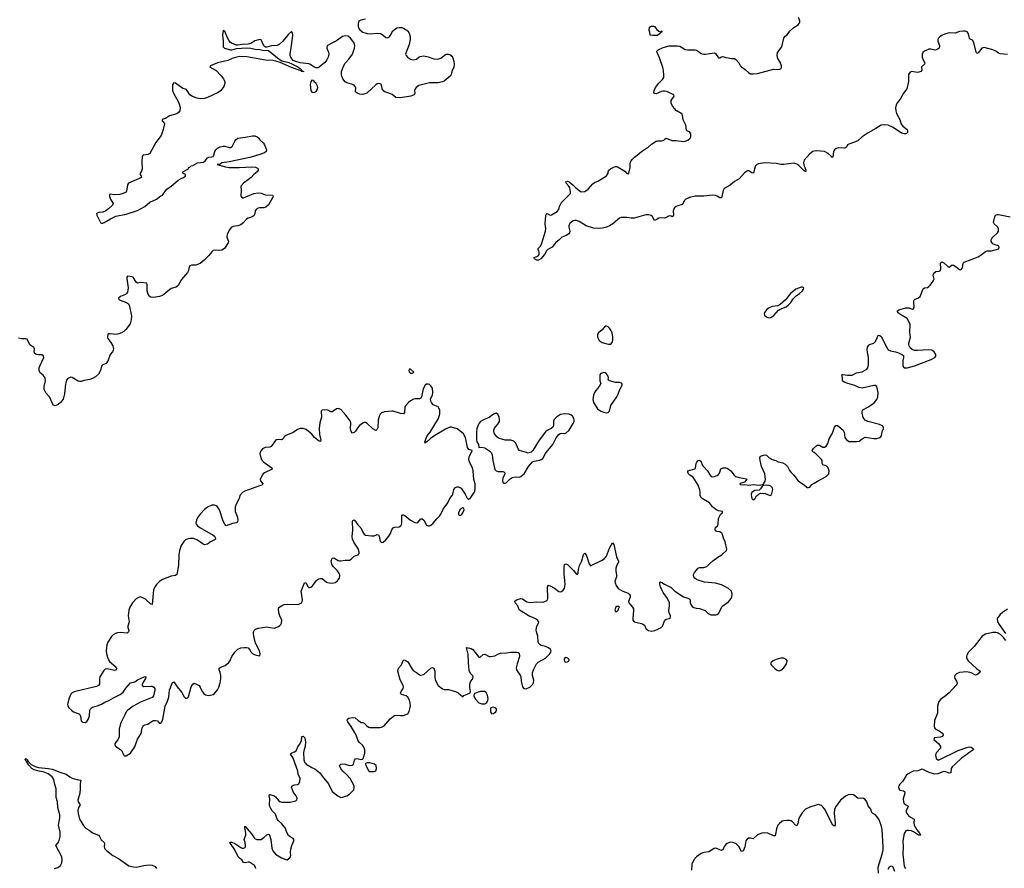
# Model space of a CAD drawing. Header units: inches. Extents: x 1603746 to 1744129, y 385869 to 533836.
# Tile 15 of 105: x 1621365 to 1634928, y 444274 to 455964. Entities that reach past the tile are written whole.
import ezdxf

# ---------------------------------------------------------------- set-up
doc = ezdxf.new("R2010")
doc.units = ezdxf.units.IN
doc.header["$MEASUREMENT"] = 0
for name, color, linetype in [('B6424', 7, 'Continuous'), ('B6425', 7, 'Continuous'), ('B6434', 7, 'Continuous'), ('B6435', 7, 'Continuous')]:
    doc.layers.add(name, color=color, linetype=linetype)

msp = doc.modelspace()

# ---------------------------------------------------------------- linework, layer by layer
at = {"layer": 'B6424', "color": 6}
for points, elevation in [([(1624679, 450000), (1624675, 449990), (1624690, 449910), (1624704, 449890), (1624726, 449870), (1624836, 449790), (1624841, 449770), (1624737, 449723), (1624719, 449710), (1624703, 449690), (1624676, 449630), (1624682, 449610), (1624712, 449570), (1624706, 449550), (1624670, 449543), (1624468, 449470), (1624434, 449450), (1624398, 449410), (1624389, 449370), (1624347, 449290), (1624334, 449250), (1624331, 449190), (1624363, 449110), (1624369, 449071), (1624364, 449050), (1624350, 449035), (1624295, 449025), (1624210, 448990), (1624190, 449013), (1624170, 449057), (1624119, 449210), (1624090, 449253), (1624070, 449269), (1624050, 449276), (1624010, 449274), (1623950, 449249), (1623910, 449218), (1623849, 449150), (1623820, 449110), (1623799, 449070), (1623792, 449030), (1623799, 449010), (1623816, 448990), (1623845, 448970), (1624030, 448865), (1624047, 448850), (1624059, 448830), (1624060, 448810), (1624056, 448804), (1623993, 448770), (1623950, 448740), (1623910, 448732), (1623890, 448738), (1623816, 448796), (1623765, 448815), (1623710, 448817), (1623672, 448808), (1623650, 448798), (1623624, 448776), (1623590, 448720), (1623565, 448650), (1623556, 448590), (1623554, 448450), (1623530, 448319), (1623511, 448309), (1623450, 448299), (1623330, 448250), (1623290, 448224), (1623250, 448182), (1623220, 448140), (1623210, 448110), (1623190, 447909), (1623170, 447914), (1623099, 447979), (1623030, 448012), (1623010, 448010), (1622970, 447987), (1622921, 447930), (1622884, 447870), (1622868, 447830), (1622858, 447750), (1622871, 447670), (1622855, 447610), (1622854, 447590), (1622867, 447550), (1622865, 447530), (1622845, 447515), (1622750, 447521), (1622710, 447518), (1622683, 447510), (1622652, 447490), (1622630, 447467), (1622578, 447390), (1622563, 447350), (1622555, 447270), (1622561, 447230), (1622577, 447170), (1622586, 447146), (1622602, 447122), (1622691, 447050), (1622697, 447030), (1622694, 447006), (1622690, 447001), (1622670, 446999), (1622570, 447021), (1622543, 447017), (1622523, 446997), (1622471, 446910), (1622464, 446876), (1622464, 446816), (1622450, 446790), (1622423, 446777), (1622116, 446704), (1622088, 446690), (1622069, 446671), (1622040, 446610), (1622025, 446530), (1622027, 446510), (1622037, 446490), (1622077, 446450), (1622105, 446430), (1622170, 446408), (1622190, 446396), (1622204, 446370), (1622210, 446305), (1622230, 446287), (1622270, 446284), (1622290, 446294), (1622310, 446323), (1622326, 446374), (1622332, 446450), (1622340, 446470), (1622354, 446486), (1622370, 446495), (1622430, 446510), (1622490, 446535), (1622536, 446564), (1622595, 446585), (1622656, 446624), (1622750, 446669), (1622790, 446702), (1622826, 446754), (1622890, 446827), (1622950, 446841), (1622988, 446872), (1623070, 446909), (1623090, 446915), (1623103, 446910), (1623099, 446890), (1623062, 446830), (1623054, 446810), (1623052, 446790), (1623076, 446776), (1623170, 446785), (1623190, 446782), (1623212, 446770), (1623226, 446750), (1623228, 446730), (1623209, 446651), (1623190, 446628), (1623030, 446561), (1622930, 446509), (1622856, 446450), (1622833, 446427), (1622811, 446390), (1622753, 446270), (1622736, 446190), (1622733, 446087), (1622716, 446044), (1622687, 446010), (1622677, 445990), (1622676, 445970), (1622688, 445950), (1622752, 445912), (1622771, 445890), (1622797, 445837), (1622810, 445824), (1622830, 445824), (1622870, 445844), (1622890, 445862), (1622950, 445948), (1622986, 446054), (1623039, 446130), (1623054, 446210), (1623070, 446240), (1623090, 446250), (1623130, 446258), (1623190, 446302), (1623210, 446308), (1623234, 446310), (1623263, 446303), (1623290, 446267), (1623310, 446275), (1623321, 446290), (1623337, 446330), (1623371, 446509), (1623402, 446578), (1623418, 446630), (1623430, 446727), (1623470, 446834), (1623490, 446843), (1623534, 446774), (1623597, 446697), (1623630, 446635), (1623650, 446618), (1623670, 446616), (1623690, 446636), (1623726, 446774), (1623750, 446812), (1623770, 446822), (1623810, 446808), (1623836, 446790), (1623853, 446770), (1623877, 446710), (1623902, 446682), (1623925, 446665), (1623970, 446652), (1624031, 446669), (1624050, 446682), (1624088, 446730), (1624109, 446770), (1624125, 446830), (1624134, 446886), (1624136, 446930), (1624128, 446970), (1624113, 447010), (1624114, 447030), (1624134, 447046), (1624194, 447066), (1624247, 447110), (1624265, 447135), (1624289, 447190), (1624330, 447252), (1624368, 447292), (1624410, 447311), (1624457, 447317), (1624490, 447316), (1624510, 447310), (1624529, 447289), (1624550, 447254), (1624570, 447233), (1624610, 447216), (1624670, 447202), (1624675, 447205), (1624677, 447230), (1624667, 447270), (1624613, 447373), (1624590, 447470), (1624584, 447510), (1624586, 447530), (1624595, 447550), (1624612, 447568), (1624650, 447584), (1624770, 447601), (1624870, 447583), (1624930, 447604), (1624950, 447618), (1624962, 447630), (1624972, 447650), (1624976, 447690), (1624950, 447750), (1624935, 447795), (1624928, 447850), (1624935, 447865), (1624973, 447890), (1625010, 447907), (1625050, 447911), (1625192, 447908), (1625210, 447911), (1625247, 447933), (1625258, 447950), (1625261, 447970), (1625243, 448090), (1625290, 448205), (1625310, 448208), (1625330, 448160), (1625350, 448143), (1625357, 448143), (1625374, 448146), (1625397, 448163), (1625458, 448242), (1625490, 448262), (1625510, 448268), (1625530, 448267), (1625590, 448217), (1625630, 448204), (1625670, 448203), (1625710, 448209), (1625739, 448230), (1625770, 448270), (1625776, 448310), (1625770, 448330), (1625744, 448370), (1625688, 448428), (1625663, 448463), (1625655, 448510), (1625670, 448544), (1625690, 448552), (1625750, 448516), (1625770, 448510), (1625790, 448509), (1625850, 448520), (1625910, 448520), (1625930, 448530), (1625970, 448575), (1626028, 448592), (1626040, 448610), (1626043, 448630), (1626032, 448670), (1625966, 448766), (1625948, 448810), (1625946, 448846), (1625954, 448934), (1625950, 449050), (1625956, 449064), (1625970, 449072), (1625990, 449053), (1626024, 449004), (1626065, 448965), (1626090, 448902), (1626110, 448877), (1626130, 448864), (1626212, 448852), (1626250, 448856), (1626290, 448871), (1626308, 448868), (1626317, 448850), (1626330, 448780), (1626350, 448764), (1626370, 448766), (1626410, 448800), (1626451, 448850), (1626473, 448887), (1626490, 448936), (1626510, 448962), (1626530, 448972), (1626590, 448976), (1626614, 448990), (1626626, 449010), (1626630, 449030), (1626628, 449130), (1626639, 449141), (1626650, 449144), (1626670, 449135), (1626750, 449070), (1626810, 449037), (1626830, 449033), (1626850, 449036), (1626890, 449087), (1626910, 449090), (1626930, 449071), (1626970, 448999), (1626990, 448990), (1627010, 448993), (1627030, 449002), (1627061, 449030), (1627110, 449090), (1627150, 449126), (1627167, 449150), (1627198, 449222), (1627261, 449310), (1627290, 449370), (1627321, 449410), (1627330, 449430), (1627343, 449490), (1627370, 449519), (1627390, 449528), (1627410, 449529), (1627446, 449510), (1627500, 449430), (1627530, 449371), (1627550, 449361), (1627570, 449367), (1627626, 449450), (1627634, 449470), (1627639, 449510), (1627637, 449570), (1627621, 449630), (1627610, 449750), (1627600, 449790), (1627563, 449870), (1627550, 449910), (1627562, 449958), (1627582, 449998), (1627583, 450000)], 400), ([(1627861, 450000), (1627874, 449970), (1627882, 449890), (1627909, 449768), (1627927, 449747), (1627950, 449738), (1628020, 449740), (1628043, 449730), (1628046, 449710), (1628019, 449650), (1628015, 449610), (1628021, 449590), (1628030, 449579), (1628050, 449578), (1628070, 449589), (1628121, 449639), (1628150, 449656), (1628190, 449665), (1628250, 449663), (1628270, 449669), (1628314, 449710), (1628373, 449807), (1628429, 449871), (1628450, 449883), (1628530, 449896), (1628550, 449904), (1628570, 449921), (1628610, 449990), (1628618, 450000)], 400), ([(1628392, 450000), (1628370, 449992), (1628344, 450000)], 400), ([(1624619, 444270), (1624614, 444290), (1624598, 444310), (1624530, 444357), (1624510, 444358), (1624470, 444350), (1624450, 444354), (1624427, 444390), (1624392, 444412), (1624375, 444430), (1624330, 444526), (1624259, 444630), (1624270, 444635), (1624287, 444633), (1624330, 444615), (1624410, 444559), (1624430, 444552), (1624450, 444552), (1624470, 444560), (1624477, 444570), (1624477, 444590), (1624471, 444631), (1624458, 444670), (1624480, 444730), (1624479, 444759), (1624464, 444836), (1624465, 444850), (1624470, 444854), (1624497, 444817), (1624559, 444750), (1624593, 444693), (1624610, 444679), (1624630, 444670), (1624690, 444670), (1624730, 444696), (1624770, 444737), (1624790, 444746), (1624800, 444740), (1624808, 444728), (1624824, 444670), (1624836, 444550), (1624850, 444513), (1624869, 444490), (1624890, 444470), (1624970, 444416), (1625030, 444393), (1625050, 444391), (1625084, 444416), (1625096, 444430), (1625102, 444450), (1625096, 444496), (1625101, 444539), (1625113, 444587), (1625142, 444650), (1625143, 444670), (1625130, 444685), (1625090, 444705), (1625067, 444727), (1625046, 444766), (1625033, 444810), (1625021, 444830), (1624973, 444890), (1624929, 444929), (1624913, 444950), (1624890, 445020), (1624844, 445064), (1624823, 445097), (1624810, 445125), (1624806, 445146), (1624809, 445230), (1624800, 445270), (1624804, 445290), (1624809, 445291), (1624870, 445273), (1624890, 445260), (1624928, 445208), (1624950, 445193), (1624970, 445187), (1625090, 445183), (1625170, 445205), (1625181, 445219), (1625185, 445235), (1625175, 445270), (1625136, 445316), (1625111, 445390), (1625120, 445410), (1625130, 445417), (1625150, 445424), (1625193, 445427), (1625210, 445436), (1625226, 445470), (1625230, 445510), (1625201, 445570), (1625195, 445610), (1625132, 445792), (1625097, 445850), (1625114, 445866), (1625150, 445877), (1625173, 445890), (1625194, 445946), (1625221, 445979), (1625246, 446030), (1625252, 446088), (1625270, 446095), (1625291, 446070), (1625301, 446010), (1625297, 445950), (1625283, 445910), (1625276, 445870), (1625280, 445770), (1625290, 445737), (1625300, 445720), (1625310, 445710), (1625390, 445662), (1625430, 445645), (1625500, 445590), (1625530, 445541), (1625617, 445437), (1625669, 445330), (1625747, 445270), (1625790, 445251), (1625813, 445253), (1625869, 445270), (1625910, 445295), (1625966, 445354), (1625974, 445386), (1625970, 445410), (1625915, 445510), (1625870, 445561), (1625816, 445610), (1625787, 445650), (1625772, 445690), (1625789, 445710), (1625810, 445714), (1625850, 445710), (1625910, 445692), (1625950, 445693), (1625965, 445710), (1625976, 445764), (1625990, 445780), (1626010, 445784), (1626070, 445774), (1626085, 445775), (1626096, 445784), (1626119, 445861), (1626121, 445890), (1626118, 445910), (1626100, 445950), (1626087, 445970), (1626045, 446005), (1626028, 446028), (1625999, 446110), (1625982, 446142), (1625929, 446229), (1625883, 446290), (1625876, 446310), (1625879, 446330), (1625900, 446340), (1625950, 446350), (1625988, 446348), (1626027, 446310), (1626050, 446295), (1626070, 446284), (1626090, 446282), (1626110, 446273), (1626140, 446240), (1626170, 446218), (1626190, 446212), (1626327, 446213), (1626350, 446217), (1626385, 446235), (1626470, 446331), (1626513, 446370), (1626530, 446379), (1626550, 446385), (1626610, 446377), (1626650, 446378), (1626710, 446401), (1626728, 446432), (1626744, 446490), (1626748, 446512), (1626745, 446550), (1626735, 446590), (1626713, 446630), (1626689, 446650), (1626626, 446666), (1626615, 446675), (1626611, 446690), (1626619, 446710), (1626645, 446750), (1626651, 446770), (1626648, 446790), (1626606, 446870), (1626575, 446990), (1626582, 447030), (1626625, 447075), (1626650, 447147), (1626670, 447142), (1626710, 447120), (1626770, 447017), (1626790, 446995), (1626830, 446973), (1626870, 446940), (1626890, 446936), (1626930, 446945), (1627030, 447030), (1627050, 447039), (1627070, 447031), (1627085, 446990), (1627083, 446910), (1627089, 446870), (1627130, 446793), (1627190, 446745), (1627210, 446739), (1627270, 446736), (1627370, 446711), (1627405, 446690), (1627470, 446634), (1627485, 446655), (1627529, 446671), (1627569, 446691), (1627575, 446710), (1627564, 446764), (1627565, 446810), (1627577, 446843), (1627607, 446890), (1627612, 446910), (1627603, 446930), (1627575, 446955), (1627558, 446998), (1627545, 447110), (1627543, 447223), (1627523, 447297), (1627521, 447310), (1627525, 447315), (1627582, 447302), (1627608, 447288), (1627690, 447182), (1627710, 447182), (1627750, 447218), (1627770, 447222), (1627830, 447192), (1627850, 447190), (1627910, 447202), (1627961, 447230), (1627990, 447239), (1628070, 447240), (1628130, 447250), (1628210, 447253), (1628230, 447248), (1628246, 447230), (1628252, 447210), (1628250, 447190), (1628216, 447090), (1628206, 447034), (1628208, 447010), (1628230, 446971), (1628251, 446950), (1628265, 446925), (1628270, 446910), (1628273, 446850), (1628290, 446775), (1628310, 446750), (1628327, 446747), (1628350, 446751), (1628390, 446769), (1628417, 446790), (1628434, 446810), (1628443, 446830), (1628445, 446865), (1628431, 446930), (1628431, 446970), (1628442, 447010), (1628482, 447090), (1628505, 447115), (1628607, 447170), (1628629, 447190), (1628669, 447230), (1628682, 447250), (1628684, 447270), (1628675, 447290), (1628649, 447310), (1628610, 447329), (1628550, 447341), (1628534, 447350), (1628517, 447370), (1628509, 447390), (1628504, 447470), (1628483, 447530), (1628481, 447561), (1628487, 447610), (1628512, 447650), (1628514, 447670), (1628498, 447690), (1628470, 447710), (1628434, 447730), (1628390, 447744), (1628250, 447830), (1628239, 447850), (1628228, 447890), (1628190, 447930), (1628183, 447950), (1628209, 447970), (1628270, 447992), (1628290, 447988), (1628350, 447946), (1628390, 447934), (1628490, 447944), (1628570, 447942), (1628623, 447957), (1628635, 447970), (1628640, 447990), (1628635, 448150), (1628648, 448172), (1628670, 448166), (1628732, 448132), (1628790, 448088), (1628810, 448082), (1628830, 448088), (1628850, 448105), (1628870, 448135), (1628876, 448150), (1628880, 448190), (1628873, 448233), (1628865, 448330), (1628863, 448430), (1628870, 448460), (1628890, 448469), (1628910, 448460), (1628994, 448374), (1629030, 448331), (1629050, 448323), (1629058, 448342), (1629062, 448390), (1629076, 448444), (1629107, 448510), (1629130, 448595), (1629145, 448610), (1629150, 448614), (1629170, 448594), (1629210, 448466), (1629230, 448442), (1629390, 448518), (1629420, 448540), (1629446, 448574), (1629490, 448682), (1629530, 448756), (1629550, 448736), (1629586, 448566), (1629590, 448550), (1629615, 448510), (1629612, 448490), (1629591, 448450), (1629578, 448410), (1629575, 448370), (1629587, 448310), (1629585, 448290), (1629565, 448230), (1629568, 448208), (1629581, 448170), (1629611, 448130), (1629675, 448090), (1629745, 448065), (1629766, 448046), (1629773, 448030), (1629772, 448010), (1629753, 447950), (1629757, 447930), (1629808, 447870), (1629818, 447850), (1629820, 447830), (1629809, 447710), (1629812, 447690), (1629830, 447670), (1629928, 447648), (1629950, 447638), (1629970, 447621), (1629996, 447570), (1630000, 447568)], 300), ([(1621844, 444270), (1621890, 444286), (1621925, 444310), (1621944, 444350), (1621951, 444390), (1621944, 444430), (1621862, 444590), (1621902, 444638), (1621921, 444710), (1621921, 444770), (1621901, 444870), (1621916, 444970), (1621917, 445010), (1621892, 445110), (1621886, 445190), (1621867, 445250), (1621869, 445370), (1621848, 445430), (1621837, 445497), (1621813, 445533), (1621757, 445577), (1621690, 445601), (1621635, 445610), (1621564, 445630), (1621530, 445649), (1621490, 445693), (1621462, 445742), (1621450, 445753), (1621441, 445779), (1621450, 445785), (1621466, 445766), (1621470, 445766), (1621483, 445743), (1621524, 445704), (1621577, 445677), (1621624, 445664), (1621763, 445650), (1621810, 445639), (1621916, 445596), (1622007, 445570), (1622054, 445534), (1622090, 445516), (1622150, 445497), (1622206, 445490), (1622197, 445443), (1622198, 445370), (1622192, 445310), (1622166, 445210), (1622170, 445190), (1622197, 445150), (1622173, 445110), (1622164, 445070), (1622169, 445030), (1622191, 444950), (1622244, 444864), (1622282, 444822), (1622320, 444800), (1622370, 444762), (1622450, 444729), (1622466, 444710), (1622488, 444668), (1622528, 444630), (1622533, 444610), (1622529, 444570), (1622533, 444550), (1622540, 444540), (1622559, 444519), (1622650, 444449), (1622724, 444410), (1622870, 444308), (1622933, 444293), (1622970, 444290), (1623073, 444313), (1623150, 444321), (1623190, 444318), (1623230, 444298), (1623250, 444272)], 300)]:
    msp.add_lwpolyline(points, dxfattribs=dict(at, elevation=elevation))
for points, elevation in [([(1627470, 449239), (1627450, 449232), (1627430, 449212), (1627409, 449170), (1627409, 449149), (1627419, 449139), (1627430, 449134), (1627450, 449145), (1627470, 449171), (1627487, 449210), (1627484, 449230)], 400), ([(1629590, 447879), (1629570, 447868), (1629561, 447830), (1629570, 447812), (1629590, 447811), (1629609, 447830), (1629618, 447862), (1629626, 447870), (1629618, 447878)], 300), ([(1628890, 447176), (1628870, 447165), (1628864, 447150), (1628870, 447123), (1628890, 447113), (1628910, 447117), (1628930, 447128), (1628934, 447150), (1628916, 447170)], 300), ([(1627714, 446710), (1627679, 446701), (1627636, 446684), (1627625, 446675), (1627621, 446650), (1627641, 446610), (1627690, 446551), (1627730, 446538), (1627770, 446540), (1627801, 446559), (1627814, 446590), (1627816, 446610), (1627810, 446658), (1627790, 446695), (1627769, 446709)], 300), ([(1627888, 446492), (1627856, 446484), (1627851, 446469), (1627850, 446430), (1627864, 446404), (1627870, 446401), (1627890, 446404), (1627923, 446430), (1627933, 446450), (1627934, 446470), (1627910, 446485)], 300), ([(1626190, 445726), (1626150, 445725), (1626130, 445718), (1626128, 445710), (1626134, 445690), (1626170, 445619), (1626190, 445608), (1626250, 445608), (1626270, 445618), (1626282, 445650), (1626274, 445690), (1626254, 445710)], 300)]:
    msp.add_lwpolyline(points, close=True, dxfattribs=dict(at, elevation=elevation))
at = {"layer": 'B6425', "color": 6}
for points, elevation in [([(1626130, 455971), (1626063, 455957), (1626037, 455943), (1626027, 455913), (1626026, 455870), (1626031, 455850), (1626050, 455823), (1626090, 455794), (1626150, 455774), (1626191, 455771), (1626290, 455778), (1626333, 455773), (1626373, 455753), (1626410, 455718), (1626430, 455715), (1626457, 455730), (1626473, 455750), (1626507, 455810), (1626540, 455840), (1626559, 455850), (1626590, 455858), (1626630, 455855), (1626650, 455847), (1626712, 455810), (1626730, 455780), (1626745, 455730), (1626745, 455690), (1626730, 455622), (1626683, 455503), (1626681, 455490), (1626688, 455470), (1626707, 455447), (1626750, 455419), (1626790, 455411), (1626830, 455421), (1626867, 455453), (1626881, 455459), (1626930, 455465), (1626990, 455453), (1627070, 455423), (1627110, 455419), (1627137, 455423), (1627165, 455435), (1627230, 455484), (1627246, 455490), (1627270, 455491), (1627290, 455485), (1627310, 455470), (1627330, 455440), (1627347, 455390), (1627352, 455350), (1627345, 455310), (1627316, 455250), (1627310, 455210), (1627300, 455190), (1627210, 455115), (1627190, 455106), (1627126, 455094), (1627010, 455095), (1626863, 455057), (1626828, 455032), (1626812, 455010), (1626805, 454990), (1626808, 454950), (1626799, 454930), (1626755, 454910), (1626610, 454888), (1626546, 454890), (1626494, 454934), (1626450, 454954), (1626395, 454970), (1626380, 454980), (1626360, 455010), (1626347, 455070), (1626330, 455082), (1626310, 455083), (1626290, 455079), (1626270, 455066), (1626146, 454950), (1626090, 454934), (1626050, 454938), (1626014, 454950), (1625992, 454970), (1625993, 455030), (1625983, 455050), (1625970, 455061), (1625936, 455076), (1625872, 455092), (1625847, 455107), (1625818, 455150), (1625800, 455200), (1625798, 455250), (1625830, 455334), (1625850, 455365), (1625900, 455420), (1625950, 455490), (1625979, 455570), (1625980, 455610), (1625969, 455649), (1625956, 455670), (1625922, 455710), (1625890, 455735), (1625850, 455742), (1625810, 455732), (1625730, 455672), (1625673, 455647), (1625607, 455610), (1625594, 455590), (1625596, 455570), (1625619, 455519), (1625623, 455490), (1625614, 455450), (1625595, 455410), (1625570, 455376), (1625492, 455310), (1625470, 455302), (1625450, 455302), (1625419, 455310), (1625370, 455348), (1625350, 455356), (1625230, 455370), (1625167, 455387), (1625130, 455404), (1625108, 455428), (1625090, 455470), (1625089, 455489), (1625110, 455610), (1625128, 455748), (1625123, 455783), (1625110, 455801), (1625070, 455764), (1624990, 455666), (1624939, 455621), (1624910, 455609), (1624834, 455606), (1624770, 455584), (1624750, 455587), (1624730, 455604), (1624690, 455685), (1624673, 455693), (1624605, 455675), (1624550, 455638), (1624514, 455626), (1624430, 455621), (1624370, 455611), (1624350, 455614), (1624294, 455634), (1624269, 455649), (1624250, 455671), (1624222, 455722), (1624190, 455808), (1624170, 455816), (1624159, 455750), (1624168, 455670), (1624170, 455590), (1624184, 455570), (1624270, 455551), (1624289, 455551), (1624350, 455565), (1624490, 455578), (1624550, 455572), (1624610, 455556), (1624675, 455555), (1624710, 455545), (1624790, 455541), (1624890, 455463), (1624938, 455418), (1624978, 455398), (1625073, 455373), (1625115, 455355), (1625194, 455314), (1625230, 455290), (1625253, 455270), (1625254, 455254), (1625264, 455256), (1625276, 455250), (1625274, 455246), (1625250, 455249), (1625239, 455259), (1625110, 455305), (1624955, 455375), (1624893, 455393), (1624850, 455401), (1624750, 455406), (1624494, 455454), (1624390, 455456), (1624292, 455428), (1624230, 455404), (1624088, 455372), (1623992, 455330), (1623986, 455310), (1623988, 455308), (1624070, 455264), (1624142, 455190), (1624173, 455150), (1624183, 455130), (1624191, 455110), (1624191, 455090), (1624176, 455044), (1624154, 455010), (1624130, 454984), (1624097, 454963), (1623950, 454890), (1623910, 454878), (1623850, 454873), (1623810, 454881), (1623745, 454905), (1623710, 454930), (1623662, 455002), (1623650, 455009), (1623610, 455017), (1623530, 455076), (1623510, 455088), (1623487, 455093), (1623470, 455070), (1623470, 454990), (1623485, 454950), (1623550, 454836), (1623568, 454792), (1623577, 454750), (1623571, 454710), (1623554, 454686), (1623530, 454665), (1623430, 454640), (1623375, 454605), (1623329, 454590), (1623328, 454570), (1623351, 454551), (1623358, 454530), (1623339, 454450), (1623312, 454368), (1623239, 454270), (1623158, 454122), (1623130, 454106), (1623070, 454100), (1623056, 454090), (1623050, 454076), (1623047, 454007), (1623052, 453908), (1623042, 453878), (1623024, 453850), (1623024, 453830), (1623039, 453810), (1623041, 453790), (1622865, 453710), (1622851, 453689), (1622836, 453604), (1622830, 453590), (1622818, 453582), (1622791, 453569), (1622743, 453557), (1622672, 453552), (1622610, 453560), (1622602, 453550), (1622603, 453530), (1622621, 453481), (1622653, 453430), (1622645, 453410), (1622590, 453358), (1622550, 453332), (1622510, 453314), (1622453, 453307), (1622430, 453299), (1622423, 453290), (1622427, 453273), (1622477, 453170), (1622490, 453160), (1622510, 453161), (1622530, 453168), (1622618, 453222), (1622690, 453257), (1622830, 453286), (1622990, 453336), (1623090, 453391), (1623159, 453450), (1623249, 453491), (1623310, 453536), (1623334, 453546), (1623372, 453608), (1623392, 453628), (1623450, 453670), (1623547, 453753), (1623590, 453778), (1623622, 453790), (1623648, 453810), (1623651, 453830), (1623611, 453850), (1623612, 453868), (1623692, 453910), (1623694, 453930), (1623708, 453932), (1623726, 453950), (1623750, 453957), (1623815, 453990), (1623898, 454002), (1623920, 454020), (1623950, 454060), (1623970, 454069), (1624010, 454073), (1624030, 454080), (1624041, 454099), (1624053, 454150), (1624065, 454170), (1624090, 454196), (1624126, 454214), (1624170, 454221), (1624190, 454221), (1624250, 454205), (1624270, 454205), (1624290, 454216), (1624330, 454291), (1624347, 454313), (1624370, 454330), (1624475, 454345), (1624570, 454366), (1624602, 454362), (1624636, 454350), (1624661, 454330), (1624674, 454310), (1624724, 454264), (1624739, 454239), (1624763, 454170), (1624761, 454150), (1624737, 454130), (1624674, 454106), (1624533, 454067), (1624250, 454004), (1624149, 453990), (1624125, 453975), (1624086, 453970), (1624199, 453939), (1624250, 453930), (1624386, 453926), (1624570, 453936), (1624613, 453933), (1624640, 453920), (1624649, 453910), (1624648, 453890), (1624634, 453870), (1624590, 453832), (1624555, 453790), (1624447, 453710), (1624410, 453670), (1624416, 453610), (1624411, 453531), (1624430, 453512), (1624450, 453512), (1624590, 453569), (1624650, 453578), (1624690, 453573), (1624750, 453552), (1624847, 453547), (1624856, 453530), (1624848, 453510), (1624790, 453412), (1624757, 453383), (1624730, 453371), (1624670, 453373), (1624636, 453364), (1624621, 453350), (1624610, 453330), (1624604, 453290), (1624590, 453264), (1624569, 453250), (1624510, 453229), (1624490, 453217), (1624439, 453161), (1624410, 453139), (1624370, 453124), (1624305, 453115), (1624280, 453100), (1624256, 453070), (1624222, 453010), (1624218, 452970), (1624239, 452910), (1624236, 452890), (1624184, 452810), (1624150, 452789), (1624110, 452785), (1624050, 452789), (1624030, 452784), (1624010, 452768), (1623970, 452716), (1623904, 452650), (1623850, 452607), (1623790, 452581), (1623730, 452581), (1623710, 452575), (1623701, 452559), (1623690, 452510), (1623677, 452483), (1623593, 452387), (1623550, 452302), (1623522, 452278), (1623450, 452262), (1623380, 452200), (1623330, 452166), (1623290, 452151), (1623210, 452137), (1623170, 452140), (1623150, 452156), (1623130, 452198), (1623123, 452230), (1623123, 452310), (1623114, 452334), (1623030, 452343), (1622990, 452336), (1622970, 452350), (1622930, 452415), (1622910, 452423), (1622850, 452433), (1622843, 452417), (1622841, 452399), (1622858, 452270), (1622850, 452210), (1622838, 452190), (1622822, 452178), (1622752, 452150), (1622725, 452130), (1622730, 452110), (1622750, 452098), (1622835, 452070), (1622863, 452050), (1622875, 452030), (1622904, 451884), (1622901, 451830), (1622885, 451775), (1622825, 451695), (1622798, 451670), (1622766, 451650), (1622730, 451636), (1622692, 451628), (1622610, 451638), (1622590, 451638), (1622580, 451630), (1622573, 451590), (1622580, 451570), (1622619, 451519), (1622649, 451470), (1622657, 451430), (1622654, 451410), (1622645, 451390), (1622610, 451350), (1622578, 451262), (1622550, 451230), (1622511, 451209), (1622493, 451190), (1622478, 451130), (1622450, 451079), (1622410, 451043), (1622370, 451020), (1622330, 451006), (1622250, 450994), (1622210, 450979), (1622190, 450978), (1622170, 450985), (1622090, 451037), (1622070, 451040), (1622030, 451021), (1622010, 450998), (1621995, 450945), (1621984, 450810), (1621963, 450737), (1621928, 450690), (1621895, 450665), (1621854, 450646), (1621830, 450655), (1621815, 450675), (1621775, 450770), (1621724, 450824), (1621710, 450850), (1621704, 450870), (1621703, 450910), (1621719, 450990), (1621716, 451030), (1621690, 451069), (1621644, 451104), (1621633, 451130), (1621634, 451170), (1621641, 451190), (1621698, 451310), (1621694, 451334), (1621670, 451348), (1621630, 451347), (1621594, 451354), (1621568, 451368), (1621564, 451390), (1621569, 451430), (1621562, 451450), (1621504, 451484), (1621470, 451561), (1621450, 451568), (1621390, 451567), (1621350, 451577)], 400), ([(1630000, 453275), (1629990, 453274), (1629829, 453229), (1629790, 453229), (1629730, 453239), (1629650, 453238), (1629628, 453232), (1629534, 453150), (1629490, 453122), (1629450, 453107), (1629394, 453094), (1629330, 453087), (1629270, 453092), (1629166, 453126), (1629070, 453184), (1629036, 453196), (1629010, 453199), (1628990, 453193), (1628964, 453176), (1628944, 453156), (1628931, 453130), (1628927, 453107), (1628942, 453050), (1628939, 453030), (1628930, 453014), (1628891, 452990), (1628834, 452966), (1628790, 452925), (1628750, 452895), (1628734, 452870), (1628699, 452830), (1628640, 452800), (1628621, 452778), (1628594, 452730), (1628544, 452670), (1628510, 452650), (1628488, 452650), (1628455, 452670), (1628448, 452690), (1628490, 452700), (1628509, 452710), (1628519, 452730), (1628521, 452761), (1628518, 452778), (1628508, 452790), (1628509, 452810), (1628537, 452843), (1628556, 452884), (1628610, 453050), (1628611, 453089), (1628601, 453150), (1628613, 453267), (1628618, 453282), (1628630, 453294), (1628670, 453272), (1628690, 453274), (1628770, 453321), (1628791, 453349), (1628803, 453390), (1628830, 453444), (1628950, 453570), (1628954, 453594), (1628942, 453650), (1628930, 453670), (1628893, 453710), (1628890, 453731), (1628910, 453738), (1628934, 453730), (1628990, 453686), (1629026, 453646), (1629090, 453599), (1629110, 453591), (1629150, 453596), (1629197, 453630), (1629259, 453701), (1629281, 453719), (1629337, 453743), (1629449, 453811), (1629469, 453850), (1629469, 453870), (1629482, 453890), (1629502, 453910), (1629550, 453934), (1629570, 453941), (1629590, 453941), (1629610, 453934), (1629699, 453879), (1629730, 453845), (1629750, 453842), (1629755, 453850), (1629772, 453928), (1629776, 453990), (1629783, 454010), (1629802, 454038), (1629833, 454070), (1629870, 454096), (1629929, 454150), (1630000, 454192)], 300), ([(1627583, 450000), (1627593, 450010), (1627598, 450030), (1627550, 450045), (1627532, 450072), (1627505, 450210), (1627477, 450257), (1627430, 450302), (1627390, 450328), (1627312, 450352), (1627290, 450351), (1627230, 450323), (1627084, 450236), (1627025, 450195), (1626970, 450146), (1626957, 450143), (1626948, 450130), (1626944, 450150), (1626980, 450230), (1627017, 450283), (1627132, 450470), (1627153, 450533), (1627151, 450590), (1627131, 450630), (1627060, 450660), (1627036, 450690), (1627027, 450710), (1627024, 450736), (1627028, 450750), (1627051, 450790), (1627056, 450830), (1627050, 450890), (1627030, 450922), (1627010, 450937), (1626990, 450945), (1626970, 450944), (1626949, 450931), (1626921, 450879), (1626899, 450770), (1626889, 450751), (1626870, 450741), (1626810, 450741), (1626790, 450737), (1626750, 450715), (1626721, 450690), (1626682, 450650), (1626672, 450630), (1626666, 450555), (1626650, 450536), (1626610, 450538), (1626511, 450571), (1626490, 450573), (1626390, 450564), (1626350, 450550), (1626330, 450532), (1626319, 450510), (1626304, 450450), (1626297, 450343), (1626290, 450323), (1626270, 450305), (1626230, 450326), (1626150, 450402), (1626130, 450413), (1626110, 450415), (1626090, 450407), (1626047, 450373), (1626027, 450353), (1625990, 450295), (1625970, 450275), (1625950, 450270), (1625932, 450292), (1625923, 450323), (1625925, 450410), (1625918, 450438), (1625858, 450518), (1625790, 450594), (1625750, 450606), (1625730, 450601), (1625670, 450562), (1625650, 450564), (1625610, 450587), (1625590, 450591), (1625533, 450587), (1625519, 450570), (1625520, 450490), (1625500, 450410), (1625488, 450332), (1625496, 450250), (1625512, 450170), (1625510, 450155), (1625490, 450157), (1625470, 450170), (1625428, 450208), (1625390, 450255), (1625310, 450317), (1625270, 450332), (1625230, 450331), (1625190, 450319), (1625130, 450279), (1625030, 450237), (1625010, 450219), (1624992, 450188), (1624981, 450179), (1624970, 450174), (1624930, 450179), (1624904, 450176), (1624890, 450167), (1624830, 450085), (1624810, 450073), (1624747, 450070), (1624710, 450051), (1624689, 450031), (1624679, 450000)], 400), ([(1628344, 450000), (1628249, 450030), (1628230, 450050), (1628200, 450130), (1628170, 450157), (1628130, 450170), (1628050, 450172), (1627961, 450201), (1627937, 450217), (1627902, 450270), (1627897, 450310), (1627905, 450335), (1627950, 450391), (1627972, 450430), (1627974, 450450), (1627968, 450490), (1627950, 450532), (1627930, 450542), (1627890, 450532), (1627834, 450486), (1627764, 450456), (1627713, 450427), (1627694, 450406), (1627681, 450379), (1627664, 450330), (1627657, 450290), (1627656, 450176), (1627663, 450150), (1627684, 450110), (1627691, 450071), (1627730, 450073), (1627770, 450067), (1627842, 450022), (1627861, 450001), (1627861, 450000)], 400), ([(1628618, 450000), (1628710, 450110), (1628757, 450203), (1628790, 450248), (1628810, 450264), (1628830, 450270), (1628870, 450262), (1628890, 450267), (1628932, 450308), (1628990, 450403), (1629001, 450430), (1629004, 450450), (1629000, 450470), (1628981, 450501), (1628959, 450519), (1628931, 450531), (1628875, 450535), (1628814, 450526), (1628759, 450490), (1628723, 450450), (1628718, 450430), (1628718, 450370), (1628708, 450350), (1628687, 450333), (1628630, 450304), (1628610, 450287), (1628521, 450170), (1628433, 450030), (1628410, 450007), (1628392, 450000)], 400)]:
    msp.add_lwpolyline(points, dxfattribs=dict(at, elevation=elevation))
at = {"layer": 'B6425', "color": 6, "elevation": 400}
for points in [[(1625390, 455129), (1625376, 455110), (1625368, 455072), (1625369, 455030), (1625375, 454990), (1625390, 454967), (1625410, 454961), (1625430, 454964), (1625450, 454975), (1625459, 454990), (1625470, 455030), (1625467, 455050), (1625450, 455085), (1625422, 455110), (1625419, 455119), (1625410, 455128)], [(1629430, 451743), (1629390, 451690), (1629337, 451650), (1629326, 451630), (1629326, 451590), (1629346, 451546), (1629390, 451517), (1629470, 451494), (1629510, 451494), (1629525, 451515), (1629534, 451550), (1629534, 451590), (1629525, 451650), (1629510, 451685), (1629490, 451715), (1629470, 451733), (1629450, 451742)], [(1626750, 451149), (1626730, 451148), (1626726, 451130), (1626730, 451112), (1626750, 451095), (1626770, 451096), (1626790, 451105), (1626793, 451110), (1626790, 451114)], [(1629410, 451104), (1629368, 451092), (1629356, 451070), (1629358, 450990), (1629371, 450950), (1629349, 450910), (1629302, 450858), (1629282, 450830), (1629267, 450790), (1629260, 450730), (1629269, 450689), (1629324, 450604), (1629371, 450570), (1629410, 450556), (1629450, 450548), (1629470, 450552), (1629488, 450570), (1629509, 450651), (1629590, 450769), (1629610, 450806), (1629632, 450868), (1629655, 450910), (1629663, 450930), (1629662, 450942), (1629655, 450955), (1629630, 450967), (1629570, 450968), (1629489, 450990), (1629478, 450998), (1629472, 451010), (1629476, 451030), (1629470, 451053), (1629442, 451090), (1629430, 451099)]]:
    msp.add_lwpolyline(points, close=True, dxfattribs=at)
at = {"layer": 'B6434', "color": 6, "elevation": 300}
for points in [[(1630000, 447568), (1630026, 447550), (1630070, 447541), (1630113, 447550), (1630154, 447566), (1630199, 447590), (1630221, 447610), (1630250, 447691), (1630270, 447706), (1630310, 447716), (1630329, 447730), (1630332, 447750), (1630311, 447791), (1630306, 447826), (1630317, 447890), (1630315, 447930), (1630289, 447990), (1630230, 448072), (1630209, 448110), (1630193, 448150), (1630184, 448190), (1630184, 448215), (1630190, 448221), (1630195, 448215), (1630210, 448210), (1630247, 448187), (1630341, 448141), (1630390, 448090), (1630510, 448014), (1630570, 447996), (1630586, 447986), (1630599, 447970), (1630602, 447930), (1630609, 447910), (1630630, 447882), (1630650, 447865), (1630685, 447855), (1630730, 447853), (1630807, 447827), (1630850, 447784), (1630886, 447766), (1630954, 447766), (1630970, 447771), (1630990, 447786), (1631040, 447880), (1631050, 447891), (1631130, 447945), (1631165, 447990), (1631174, 448010), (1631179, 448050), (1631169, 448090), (1631127, 448130), (1631078, 448158), (1631030, 448179), (1630950, 448201), (1630797, 448217), (1630710, 448241), (1630689, 448250), (1630663, 448270), (1630649, 448290), (1630646, 448310), (1630649, 448330), (1630659, 448350), (1630710, 448407), (1630730, 448417), (1630790, 448416), (1630829, 448430), (1630866, 448470), (1630911, 448509), (1630980, 448560), (1631036, 448590), (1631050, 448607), (1631102, 448650), (1631104, 448670), (1631082, 448770), (1631060, 448820), (1631048, 448870), (1631035, 448890), (1631011, 448911), (1630970, 448913), (1630950, 448923), (1630944, 448944), (1630950, 448968), (1630976, 448990), (1630987, 449010), (1630990, 449091), (1631025, 449155), (1631046, 449170), (1631046, 449190), (1630990, 449197), (1630956, 449216), (1630910, 449252), (1630868, 449308), (1630810, 449339), (1630764, 449370), (1630747, 449387), (1630737, 449410), (1630740, 449450), (1630734, 449486), (1630712, 449552), (1630640, 449660), (1630596, 449690), (1630576, 449710), (1630567, 449730), (1630569, 449750), (1630663, 449777), (1630672, 449788), (1630685, 449850), (1630694, 449870), (1630710, 449893), (1630730, 449896), (1630750, 449876), (1630762, 449842), (1630777, 449817), (1630841, 449750), (1630870, 449696), (1630890, 449673), (1630910, 449668), (1630930, 449671), (1630974, 449686), (1630990, 449699), (1631003, 449717), (1631025, 449775), (1631050, 449791), (1631092, 449792), (1631110, 449786), (1631163, 449750), (1631207, 449690), (1631231, 449670), (1631276, 449656), (1631377, 449637), (1631382, 449630), (1631370, 449622), (1631350, 449595), (1631290, 449573), (1631285, 449570), (1631290, 449562), (1631330, 449558), (1631350, 449563), (1631410, 449553), (1631470, 449559), (1631550, 449551), (1631598, 449562), (1631609, 449571), (1631633, 449607), (1631639, 449630), (1631629, 449710), (1631581, 449810), (1631565, 449890), (1631562, 449930), (1631569, 449950), (1631582, 449958), (1631610, 449967), (1631630, 449968), (1631650, 449963), (1631690, 449927), (1631730, 449904), (1631779, 449890), (1631813, 449873), (1631879, 449859), (1631910, 449843), (1631942, 449810), (1631970, 449755), (1631989, 449729), (1632028, 449688), (1632087, 449610), (1632176, 449550), (1632210, 449521), (1632230, 449519), (1632250, 449526), (1632277, 449563), (1632310, 449577), (1632354, 449606), (1632473, 449670), (1632509, 449710), (1632515, 449750), (1632503, 449790), (1632476, 449816), (1632427, 449830), (1632419, 449850), (1632421, 449890), (1632410, 449906), (1632330, 449985), (1632307, 450000)], [(1634970, 447843), (1634902, 447798), (1634870, 447770), (1634838, 447730), (1634830, 447710), (1634833, 447670), (1634856, 447630), (1634942, 447510)], [(1634950, 447410), (1634915, 447455), (1634874, 447494), (1634836, 447516), (1634810, 447523), (1634770, 447520), (1634670, 447497), (1634625, 447470), (1634511, 447329), (1634434, 447250), (1634411, 447210), (1634407, 447190), (1634409, 447170), (1634429, 447130), (1634545, 447025), (1634596, 446990), (1634589, 446970), (1634550, 446941), (1634530, 446935), (1634470, 446967), (1634410, 446980), (1634310, 446973), (1634270, 446954), (1634248, 446930), (1634241, 446910), (1634245, 446890), (1634270, 446850), (1634277, 446830), (1634274, 446810), (1634265, 446795), (1634167, 446690), (1634115, 446645), (1634055, 446605), (1634028, 446570), (1634006, 446506), (1634006, 446410), (1633965, 446310), (1633962, 446230), (1633965, 446210), (1633976, 446196), (1634029, 446169), (1634082, 446130), (1634087, 446110), (1634070, 446090), (1634050, 446082), (1633963, 446070), (1633959, 446050), (1634027, 445987), (1634051, 445950), (1634048, 445930), (1633992, 445870), (1633983, 445850), (1633979, 445830), (1633990, 445785), (1634010, 445767), (1634030, 445767), (1634290, 445898), (1634410, 445939), (1634450, 445946), (1634470, 445941), (1634490, 445930), (1634506, 445910), (1634437, 445863), (1634400, 445830), (1634345, 445795), (1634253, 445707), (1634208, 445670), (1634195, 445650), (1634190, 445589), (1634170, 445586), (1634122, 445602), (1634090, 445605), (1634010, 445575), (1633970, 445572), (1633894, 445594), (1633810, 445636), (1633790, 445639), (1633743, 445617), (1633671, 445610), (1633605, 445575), (1633576, 445550), (1633528, 445472), (1633489, 445431), (1633476, 445410), (1633471, 445390), (1633475, 445370), (1633490, 445350), (1633540, 445340), (1633555, 445330), (1633559, 445310), (1633536, 445230), (1633540, 445190), (1633550, 445168), (1633604, 445130), (1633600, 445110), (1633577, 445070), (1633576, 445050), (1633583, 445030), (1633612, 444990), (1633686, 444950), (1633682, 444898), (1633688, 444870), (1633725, 444805), (1633759, 444759), (1633770, 444750), (1633774, 444734), (1633779, 444730), (1633748, 444730), (1633677, 444777), (1633650, 444788), (1633610, 444796), (1633585, 444795), (1633570, 444788), (1633548, 444752), (1633530, 444650), (1633534, 444570), (1633531, 444470), (1633550, 444301), (1633567, 444270)], [(1633194, 444206), (1633192, 444290), (1633246, 444470), (1633259, 444530), (1633261, 444570), (1633247, 444807), (1633232, 444870), (1633198, 444950), (1633153, 445010), (1633112, 445032), (1633102, 445042), (1633088, 445090), (1633053, 445133), (1633033, 445190), (1633010, 445222), (1632990, 445235), (1632970, 445238), (1632930, 445236), (1632910, 445241), (1632850, 445285), (1632810, 445291), (1632775, 445285), (1632750, 445273), (1632670, 445210), (1632610, 445129), (1632590, 445088), (1632584, 445030), (1632600, 444900), (1632599, 444870), (1632590, 444856), (1632567, 444870), (1632450, 445091), (1632430, 445120), (1632410, 445137), (1632370, 445151), (1632350, 445149), (1632250, 445118), (1632190, 445087), (1632142, 445038), (1632097, 444963), (1632083, 444890), (1632070, 444860), (1632050, 444870), (1632010, 444914), (1631990, 444928), (1631970, 444934), (1631930, 444934), (1631890, 444929), (1631870, 444921), (1631830, 444893), (1631810, 444867), (1631790, 444818), (1631778, 444742), (1631770, 444719), (1631750, 444721), (1631670, 444758), (1631630, 444763), (1631590, 444757), (1631530, 444736), (1631470, 444680), (1631430, 444691), (1631406, 444690), (1631384, 444676), (1631367, 444653), (1631354, 444570), (1631330, 444510), (1631310, 444504), (1631270, 444572), (1631250, 444597), (1631230, 444614), (1631190, 444630), (1631150, 444632), (1631110, 444617), (1631090, 444601), (1631070, 444575), (1631051, 444529), (1631038, 444522), (1631030, 444519), (1631010, 444527), (1630970, 444547), (1630950, 444551), (1630933, 444547), (1630858, 444502), (1630790, 444493), (1630750, 444478), (1630686, 444430), (1630649, 444390), (1630623, 444330), (1630617, 444250)], [(1633419, 444230), (1633396, 444290), (1633390, 444297), (1633370, 444301), (1633344, 444290), (1633323, 444257)]]:
    msp.add_lwpolyline(points, dxfattribs=at)
for points in [[(1631646, 449554), (1631611, 449549), (1631597, 449543), (1631570, 449502), (1631550, 449482), (1631490, 449476), (1631470, 449465), (1631451, 449450), (1631443, 449430), (1631444, 449390), (1631451, 449370), (1631470, 449351), (1631490, 449362), (1631516, 449404), (1631529, 449411), (1631550, 449432), (1631570, 449441), (1631636, 449436), (1631690, 449415), (1631710, 449411), (1631724, 449436), (1631738, 449490), (1631736, 449510), (1631730, 449520), (1631710, 449540), (1631690, 449548)], [(1631850, 447170), (1631786, 447150), (1631745, 447130), (1631718, 447110), (1631705, 447090), (1631719, 447070), (1631762, 447030), (1631790, 447008), (1631810, 446999), (1631830, 446996), (1631850, 447001), (1631890, 447037), (1631929, 447090), (1631935, 447130), (1631925, 447150), (1631890, 447167)]]:
    msp.add_lwpolyline(points, close=True, dxfattribs=at)
at = {"layer": 'B6435', "color": 6, "elevation": 300}
for points in [[(1630000, 454192), (1630018, 454202), (1630070, 454250), (1630130, 454291), (1630150, 454296), (1630206, 454294), (1630222, 454298), (1630236, 454304), (1630255, 454325), (1630270, 454331), (1630350, 454299), (1630410, 454299), (1630510, 454288), (1630530, 454290), (1630570, 454304), (1630600, 454330), (1630610, 454350), (1630610, 454390), (1630590, 454420), (1630563, 454430), (1630550, 454441), (1630541, 454510), (1630506, 454586), (1630494, 454650), (1630487, 454667), (1630410, 454715), (1630363, 454770), (1630340, 454810), (1630341, 454850), (1630378, 454910), (1630374, 454930), (1630290, 454968), (1630250, 454979), (1630230, 454980), (1630206, 454974), (1630130, 454944), (1630109, 454949), (1630102, 454962), (1630106, 454990), (1630124, 455030), (1630170, 455090), (1630221, 455139), (1630237, 455170), (1630239, 455190), (1630234, 455270), (1630225, 455305), (1630179, 455439), (1630144, 455510), (1630142, 455530), (1630161, 455550), (1630230, 455580), (1630310, 455603), (1630426, 455606), (1630459, 455599), (1630532, 455552), (1630570, 455548), (1630670, 455551), (1630686, 455546), (1630730, 455518), (1630750, 455498), (1630787, 455487), (1630810, 455487), (1630930, 455507), (1630950, 455499), (1630990, 455437), (1631010, 455437), (1631030, 455453), (1631050, 455456), (1631090, 455442), (1631123, 455437), (1631170, 455431), (1631210, 455431), (1631230, 455417), (1631270, 455370), (1631290, 455335), (1631310, 455315), (1631358, 455278), (1631408, 455230), (1631430, 455218), (1631470, 455216), (1631530, 455224), (1631750, 455282), (1631810, 455279), (1631838, 455282), (1631853, 455290), (1631861, 455310), (1631859, 455330), (1631840, 455380), (1631808, 455430), (1631801, 455470), (1631804, 455510), (1631864, 455590), (1631892, 455708), (1631910, 455736), (1631930, 455751), (1631977, 455810), (1632030, 455856), (1632089, 455891), (1632102, 455910), (1632109, 455930), (1632109, 455950), (1632093, 455993)], [(1634970, 455485), (1634870, 455493), (1634850, 455501), (1634810, 455530), (1634770, 455551), (1634650, 455581), (1634630, 455577), (1634620, 455570), (1634570, 455506), (1634550, 455498), (1634539, 455519), (1634509, 455650), (1634490, 455680), (1634457, 455697), (1634447, 455707), (1634434, 455770), (1634415, 455795), (1634390, 455805), (1634367, 455807), (1634310, 455801), (1634250, 455780), (1634170, 455781), (1634123, 455770), (1634071, 455750), (1634041, 455730), (1634023, 455710), (1634014, 455690), (1634013, 455670), (1634034, 455610), (1634036, 455590), (1634030, 455570), (1634019, 455561), (1633990, 455547), (1633970, 455545), (1633917, 455557), (1633890, 455556), (1633830, 455532), (1633805, 455510), (1633796, 455490), (1633797, 455450), (1633809, 455409), (1633832, 455368), (1633830, 455350), (1633787, 455313), (1633792, 455270), (1633776, 455250), (1633750, 455239), (1633730, 455238), (1633650, 455251), (1633630, 455240), (1633610, 455210), (1633607, 455113), (1633586, 455010), (1633541, 454950), (1633494, 454870), (1633456, 454824), (1633439, 454790), (1633430, 454750), (1633434, 454710), (1633445, 454670), (1633488, 454588), (1633506, 454526), (1633530, 454496), (1633590, 454450), (1633596, 454430), (1633593, 454410), (1633582, 454398), (1633567, 454393), (1633547, 454393), (1633510, 454400), (1633397, 454477), (1633330, 454512), (1633283, 454517), (1633230, 454510), (1633157, 454463), (1633053, 454407), (1632971, 454349), (1632910, 454297), (1632851, 454271), (1632784, 454250), (1632770, 454238), (1632752, 454208), (1632740, 454200), (1632725, 454195), (1632650, 454201), (1632610, 454189), (1632589, 454171), (1632577, 454150), (1632568, 454072), (1632550, 454072), (1632544, 454084), (1632502, 454122), (1632450, 454149), (1632342, 454158), (1632310, 454155), (1632290, 454147), (1632250, 454116), (1632170, 454030), (1632163, 453990), (1632166, 453966), (1632194, 453890), (1632191, 453869), (1632179, 453879), (1632170, 453881), (1632096, 453956), (1632070, 453974), (1632030, 453987), (1631890, 453967), (1631850, 453970), (1631790, 453983), (1631630, 453991), (1631542, 453978), (1631515, 453965), (1631502, 453950), (1631486, 453910), (1631472, 453848), (1631450, 453855), (1631410, 453882), (1631390, 453883), (1631350, 453855), (1631274, 453770), (1631210, 453733), (1631150, 453683), (1631070, 453639), (1631055, 453610), (1631030, 453510), (1631010, 453511), (1630974, 453534), (1630950, 453543), (1630910, 453548), (1630790, 453533), (1630670, 453531), (1630590, 453514), (1630541, 453490), (1630518, 453470), (1630504, 453436), (1630490, 453417), (1630430, 453401), (1630409, 453390), (1630387, 453370), (1630373, 453350), (1630367, 453330), (1630369, 453270), (1630364, 453256), (1630351, 453250), (1630337, 453257), (1630310, 453261), (1630250, 453229), (1630190, 453233), (1630170, 453231), (1630130, 453205), (1630110, 453197), (1630076, 453256), (1630065, 453265), (1630030, 453275), (1630000, 453275)], [(1632307, 450000), (1632292, 450010), (1632281, 450030), (1632294, 450050), (1632350, 450102), (1632381, 450101), (1632430, 450075), (1632450, 450074), (1632472, 450088), (1632496, 450124), (1632515, 450190), (1632562, 450270), (1632590, 450351), (1632605, 450375), (1632630, 450373), (1632650, 450362), (1632710, 450310), (1632722, 450282), (1632733, 450210), (1632756, 450176), (1632790, 450155), (1632890, 450151), (1632930, 450156), (1632970, 450191), (1633010, 450211), (1633130, 450195), (1633170, 450195), (1633218, 450210), (1633235, 450230), (1633245, 450290), (1633264, 450330), (1633264, 450350), (1633249, 450370), (1633210, 450389), (1633047, 450427), (1633010, 450445), (1632985, 450485), (1632969, 450550), (1632969, 450570), (1632979, 450590), (1633050, 450627), (1633090, 450654), (1633138, 450690), (1633171, 450730), (1633185, 450770), (1633188, 450830), (1633172, 450910), (1633150, 450923), (1633130, 450925), (1632970, 450890), (1632930, 450897), (1632870, 450925), (1632773, 450950), (1632724, 450970), (1632704, 450984), (1632697, 450990), (1632698, 451030), (1632688, 451072), (1632704, 451076), (1632770, 451067), (1632830, 451069), (1632890, 451098), (1632970, 451114), (1633035, 451150), (1633050, 451170), (1633057, 451210), (1633056, 451310), (1633037, 451410), (1633045, 451455), (1633060, 451480), (1633070, 451489), (1633130, 451509), (1633150, 451528), (1633174, 451566), (1633184, 451610), (1633190, 451620), (1633214, 451614), (1633235, 451595), (1633290, 451480), (1633330, 451415), (1633360, 451400), (1633430, 451388), (1633470, 451373), (1633527, 451347), (1633537, 451337), (1633540, 451310), (1633529, 451270), (1633528, 451210), (1633532, 451190), (1633550, 451170), (1633590, 451167), (1633690, 451194), (1633919, 451281), (1633971, 451309), (1633983, 451330), (1633984, 451350), (1633961, 451390), (1633930, 451410), (1633890, 451415), (1633730, 451407), (1633690, 451409), (1633659, 451419), (1633630, 451445), (1633617, 451470), (1633613, 451490), (1633614, 451510), (1633635, 451590), (1633627, 451650), (1633630, 451770), (1633588, 451848), (1633490, 451908), (1633470, 451925), (1633453, 451950), (1633460, 451960), (1633473, 451967), (1633570, 451995), (1633613, 451993), (1633663, 451977), (1633670, 451976), (1633677, 451983), (1633688, 452010), (1633680, 452070), (1633680, 452090), (1633690, 452109), (1633747, 452133), (1633769, 452151), (1633810, 452258), (1633830, 452272), (1633870, 452276), (1633890, 452287), (1633913, 452310), (1633953, 452370), (1633960, 452390), (1633946, 452446), (1633955, 452470), (1633986, 452494), (1634030, 452500), (1634051, 452509), (1634054, 452530), (1634050, 452610), (1634069, 452630), (1634090, 452618), (1634150, 452564), (1634170, 452554), (1634210, 452587), (1634230, 452582), (1634250, 452570), (1634310, 452522), (1634330, 452519), (1634350, 452547), (1634362, 452610), (1634375, 452625), (1634570, 452699), (1634610, 452723), (1634670, 452770), (1634690, 452779), (1634750, 452779), (1634852, 452808), (1634859, 452830), (1634849, 452850), (1634803, 452863), (1634770, 452878), (1634747, 452910), (1634745, 452930), (1634754, 452950), (1634770, 452970), (1634834, 453030), (1634846, 453050), (1634850, 453070), (1634846, 453090), (1634836, 453110), (1634790, 453150), (1634781, 453170), (1634798, 453250), (1634807, 453273), (1634830, 453282), (1634850, 453281), (1635010, 453250)]]:
    msp.add_lwpolyline(points, dxfattribs=at)
at = {"layer": 'B6435', "color": 6}
for points, elevation in [([(1630190, 455798), (1630202, 455798), (1630208, 455810), (1630211, 455810), (1630211, 455790), (1630193, 455787), (1630179, 455770), (1630150, 455748), (1630085, 455745), (1630049, 455750), (1630044, 455790), (1630034, 455814), (1630034, 455830), (1630040, 455850), (1630056, 455870), (1630070, 455876), (1630096, 455876), (1630109, 455869), (1630141, 455830), (1630170, 455807)], 300), ([(1632150, 452281), (1632130, 452280), (1632058, 452250), (1631983, 452190), (1631916, 452104), (1631840, 452040), (1631810, 452023), (1631730, 452014), (1631690, 451994), (1631658, 451970), (1631624, 451930), (1631619, 451910), (1631626, 451890), (1631650, 451871), (1631670, 451862), (1631690, 451859), (1631710, 451863), (1631755, 451890), (1631818, 451962), (1631842, 451978), (1631921, 452010), (1631950, 452030), (1631988, 452070), (1632020, 452120), (1632062, 452158), (1632107, 452190), (1632149, 452230), (1632163, 452250), (1632165, 452270)], 400)]:
    msp.add_lwpolyline(points, close=True, dxfattribs=dict(at, elevation=elevation))

doc.saveas('drawing.dxf')
